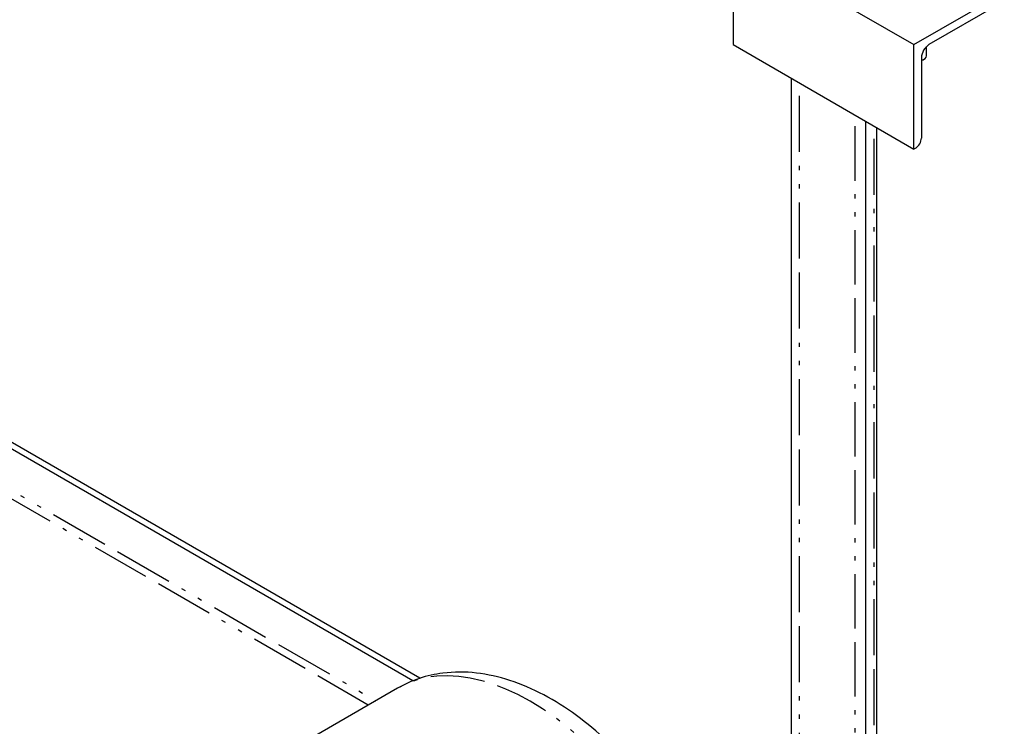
# Model space of a CAD drawing. Header units: inches. Extents: x 3 to 360, y 8 to 227.
# Tile 92 of 98: x 143 to 166, y 158 to 175. Entities that reach past the tile are written whole.
import ezdxf

# ---------------------------------------------------------------- set-up
doc = ezdxf.new("R2010")
doc.units = ezdxf.units.IN
doc.header["$LTSCALE"] = 10.666667
doc.header["$MEASUREMENT"] = 0
doc.linetypes.add('DOUBLE_DASH_DOUBLE_DOT', pattern=[0.74, 0.24, -0.06, 0.24, -0.06, 0.01, -0.06, 0.01, -0.06])
doc.layers.get('0').update_dxf_attribs({"lineweight": 25})
doc.layers.add('PHANTOM', color=7, linetype='DOUBLE_DASH_DOUBLE_DOT', lineweight=25)

msp = doc.modelspace()

# ---------------------------------------------------------------- linework, layer by layer
for p, q in [((159.809, 175.346), (159.809, 174.077)), ((161.912, 175.312), (164.052, 174.077)), ((164.052, 174.077), (166.173, 175.302)), ((166.039, 175.02), (164.405, 174.077)), ((159.809, 174.077), (164.052, 171.628)), ((164.052, 171.628), (164.052, 174.077)), ((164.35, 173.814), (164.35, 174.035)), ((164.228, 173.771), (164.228, 171.885)), ((164.268, 173.722), (164.295, 173.738)), ((161.177, 146.795), (161.177, 173.288)), ((162.927, 145.784), (162.927, 172.277)), ((163.177, 172.133), (163.177, 145.675)), ((164.094, 171.652), (164.052, 171.628)), ((152.46, 159.216), (136.314, 168.538)), ((152.297, 159.157), (136.314, 168.385)), ((151.932, 158.981), (148.581, 157.046))]:
    msp.add_line(p, q)
for centre, major_axis, start_param, end_param in [((164.405, 173.873), (-0.125, -0.217), 3.926991, 5.497787), ((164.162, 173.814), (0.187, 0), 5.073756, 6.283185), ((164.162, 173.784), (0.15, 0), 5.170151, 5.497787), ((164.094, 171.807), (-0.095, -0.165), 0.785398, 2.356194)]:
    msp.add_ellipse(centre, major_axis=major_axis, ratio=0.57735, start_param=start_param, end_param=end_param)
msp.add_open_spline([(158.182, 148.156), (158.524, 148.353), (158.821, 148.625), (159.31, 149.292), (159.491, 149.694), (159.744, 150.63), (159.79, 151.176), (159.73, 152.346), (159.613, 152.973), (159.23, 154.217), (158.965, 154.834), (158.32, 156.002), (157.94, 156.553), (157.093, 157.545), (156.627, 157.985), (155.636, 158.708), (155.111, 158.991), (154.055, 159.333), (153.522, 159.402), (152.627, 159.29), (152.26, 159.171), (151.932, 158.981)], degree=3, knots=[5.497787, 5.497787, 5.497787, 5.497787, 5.74634, 5.74634, 6.019669, 6.019669, 6.344064, 6.344064, 6.691345, 6.691345, 7.036172, 7.036172, 7.378397, 7.378397, 7.722426, 7.722426, 8.070031, 8.070031, 8.40091, 8.40091, 8.63938, 8.63938, 8.63938, 8.63938])
at = {"layer": 'PHANTOM', "ltscale": 0.513833}
for p, q in [((161.367, 146.685), (161.367, 173.178)), ((163.117, 145.675), (163.117, 172.168))]:
    msp.add_line(p, q, dxfattribs=at)
at = {"layer": 'PHANTOM', "ltscale": 0.499164}
msp.add_line((162.677, 146.685), (162.677, 172.422), dxfattribs=at)
at = {"layer": 'PHANTOM', "ltscale": 0.541568}
msp.add_line((136.314, 167.416), (151.427, 158.69), dxfattribs=at)
at = {"layer": 'PHANTOM', "ltscale": 0.535234}
msp.add_line((151.25, 158.588), (136.314, 167.211), dxfattribs=at)
at = {"layer": 'PHANTOM', "ltscale": 0.497507}
msp.add_ellipse((155.057, 153.569), major_axis=(3.125, -5.413), ratio=0.57735, start_param=0, end_param=3.141593, dxfattribs=at)

doc.saveas('drawing.dxf')
